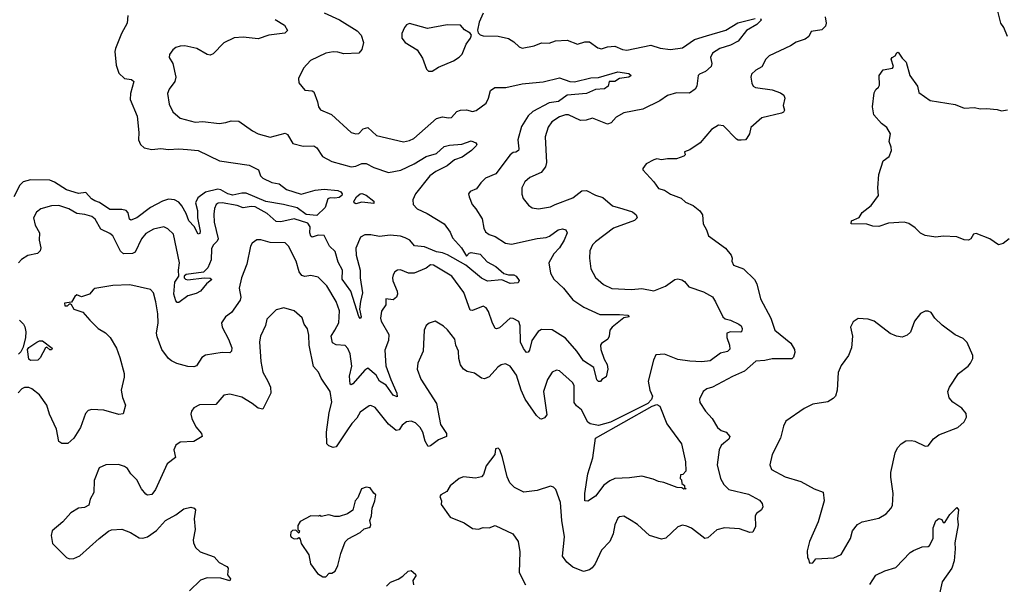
# Model space of a CAD drawing. Extents: x 2220333 to 2384341, y 721037 to 894043.
# Tile 137 of 256: x 2255663 to 2262233, y 802908 to 806678. Entities that reach past the tile are written whole.
import ezdxf

# ---------------------------------------------------------------- set-up
doc = ezdxf.new("R2010")
doc.units = 0

msp = doc.modelspace()

# ---------------------------------------------------------------- linework, layer by layer
at = {"layer": '0CON10XD'}
for points in [[(2262254, 806565), (2262230, 806625), (2262209.2, 806655), (2262170.8, 806805)], [(2256384.6, 806705.4), (2256380.6, 806655), (2256343.5, 806585), (2256301.5, 806485), (2256298.5, 806465), (2256307.7, 806375), (2256325, 806320.8), (2256362, 806285), (2256409.3, 806279.3), (2256424.3, 806265), (2256402.7, 806185), (2256400.5, 806145), (2256446, 806034), (2256458.1, 805925), (2256456.4, 805876.4), (2256468.8, 805845), (2256493.3, 805823.3), (2256545, 805811.1), (2256605, 805817.1), (2256655, 805810.9), (2256725.6, 805815.6), (2256782.1, 805812.1), (2256855, 805804.3), (2256995.9, 805735.9), (2257195, 805706.2), (2257255.9, 805675.9), (2257270, 805635), (2257285, 805618.8), (2257345, 805590.8), (2257395, 805582.5), (2257442.5, 805545), (2257542.2, 805512.2), (2257635, 805538.8), (2257695, 805546.4), (2257785, 805536.6), (2257805, 805528.4), (2257814.2, 805515), (2257812.2, 805505), (2257795, 805491.6), (2257765.5, 805485.5), (2257735, 805487.5), (2257718.9, 805481.1), (2257701.1, 805425), (2257645, 805369.8), (2257575, 805378), (2257515, 805422.4), (2257423.3, 805445), (2257305.7, 805464.3), (2257175, 805519.4), (2257145, 805520.7), (2257085, 805505.7), (2257050.9, 805515), (2257005, 805541.9), (2256985, 805547), (2256902.8, 805527.2), (2256851.9, 805488.1), (2256836.9, 805455), (2256850, 805405), (2256850.3, 805355), (2256867.9, 805265), (2256865, 805250), (2256855, 805246.7), (2256827.3, 805297.3), (2256792.1, 805335), (2256773.9, 805385), (2256745.7, 805435), (2256725, 805458.8), (2256695.8, 805475), (2256655, 805479.1), (2256615, 805466.1), (2256536.7, 805425), (2256445, 805355.8), (2256405, 805340.5), (2256395.5, 805345.5), (2256387.4, 805387.4), (2256372.9, 805402.9), (2256345, 805409.6), (2256265, 805411.2), (2256195, 805457.2), (2256165, 805468.4), (2256141.6, 805481.6), (2256105, 805525.2), (2256055, 805518.1), (2255975, 805541.2), (2255895, 805594.2), (2255865, 805607.2), (2255735, 805609.5), (2255685.6, 805595), (2255665, 805573.3), (2255623.9, 805495)], [(2260605, 806685.8), (2260610, 806675), (2260582, 806645), (2260512.5, 806605), (2260458.1, 806535), (2260405, 806507.3), (2260335, 806484.6), (2260285.6, 806455), (2260272.2, 806425), (2260280.6, 806385), (2260275.8, 806365), (2260238.8, 806331.2), (2260198, 806315), (2260189.2, 806305), (2260180.8, 806235), (2260171.2, 806215), (2260133, 806187), (2260045, 806190), (2259985, 806171.4), (2259935, 806136.9), (2259820.3, 806079.7), (2259695, 806056.5), (2259642.1, 806027.9), (2259609.8, 805990.2), (2259585, 805980.6), (2259485, 806019.4), (2259443, 806007), (2259405, 806005.7), (2259325, 806043.3), (2259305, 806043.3), (2259265, 806029.6), (2259214.3, 805995.7), (2259189.5, 805960.5), (2259169.4, 805895), (2259177.5, 805725), (2259171.5, 805695), (2259142.2, 805657.8), (2259066.2, 805625), (2259034.6, 805595.4), (2259014.3, 805555), (2259014.1, 805514.1), (2259023.3, 805485), (2259058.8, 805438.8), (2259082.3, 805422.3), (2259124.2, 805414.2), (2259205, 805427.5), (2259235, 805444.4), (2259355, 805488.2), (2259415, 805534.4), (2259445, 805537.3), (2259505, 805506.7), (2259555, 805490.6), (2259619.2, 805435), (2259687.5, 805415), (2259751.2, 805395), (2259776, 805375), (2259784, 805355), (2259765, 805337.1), (2259625, 805285.5), (2259505, 805195.8), (2259485.8, 805175), (2259467.1, 805135), (2259465.6, 805085), (2259474.2, 805015), (2259505, 804956.2), (2259559.1, 804909.1), (2259615, 804883.1), (2259745, 804877.3), (2259815, 804883.6), (2259895, 804866.7), (2259971.2, 804898.8), (2260035, 804944.2), (2260055, 804947.5), (2260081.7, 804941.7), (2260099.5, 804929.5), (2260127.5, 804895), (2260225, 804861.4), (2260285, 804826.7), (2260306.2, 804795), (2260354.1, 804694.1), (2260370.5, 804680.5), (2260405, 804671.9), (2260461.2, 804645), (2260476.2, 804635), (2260483.8, 804616.2), (2260481.7, 804598.3), (2260475, 804592), (2260405, 804592.9), (2260382, 804585), (2260380.8, 804555), (2260400, 804505), (2260401.2, 804478.8), (2260385, 804462), (2260339.3, 804450.7), (2260270.5, 804399.5), (2260215, 804393.3), (2260135, 804398.1), (2260055, 804409.4), (2259965.8, 804444.2), (2259908.8, 804441.2), (2259891.4, 804405), (2259855.7, 804265), (2259868.6, 804205), (2259886.5, 804165), (2259879, 804141), (2259853.9, 804116.1), (2259605, 803991.4), (2259525, 803967.8), (2259470.6, 803980.6), (2259455, 803991.2), (2259412.3, 804072.3), (2259378.8, 804098.8), (2259362.7, 804122.7), (2259362.3, 804207.7), (2259362, 804235), (2259351.2, 804255), (2259265, 804333.3), (2259245, 804338.8), (2259216.7, 804325), (2259184.7, 804275.3), (2259159.2, 804195), (2259181.2, 804038.8), (2259165, 804018.8), (2259145, 804010), (2259135, 804012.5), (2259110.8, 804035), (2259035.3, 804145.3), (2259008.9, 804205), (2258978.8, 804305), (2258935, 804365.7), (2258905, 804380), (2258876.6, 804373.4), (2258852.7, 804357.3), (2258795, 804294.4), (2258765, 804280.6), (2258744.4, 804284.4), (2258697.3, 804317.3), (2258648.7, 804328.7), (2258624.6, 804344.6), (2258603.7, 804373.7), (2258592.2, 804415), (2258590.6, 804465), (2258574.2, 804505), (2258567.1, 804545), (2258517.4, 804607.4), (2258491.7, 804631.7), (2258435, 804666.2), (2258395, 804651.2), (2258374.3, 804635.7), (2258362, 804605), (2258354.3, 804465), (2258319.2, 804385), (2258314.3, 804345), (2258338.7, 804278.7), (2258444.6, 804114.6), (2258471.5, 803975), (2258510, 803915), (2258510, 803895), (2258456.6, 803873.4), (2258405, 803832), (2258388.3, 803828.3), (2258367.8, 803865), (2258353.6, 803925), (2258335, 803955.6), (2258305, 803987.3), (2258275, 803997.5), (2258245, 803992.2), (2258215, 803970), (2258195, 803940), (2258175, 803935.6), (2258125, 803977.5), (2258035, 804089.2), (2258005, 804102.5), (2257995, 804100.8), (2257935, 804057.1), (2257913.2, 804016.8), (2257878.8, 803981.2), (2257846.9, 803933.1), (2257775, 803826.2), (2257755, 803820.8), (2257725, 803832.5), (2257712.5, 803845), (2257710.5, 803925), (2257727.5, 804055), (2257745.3, 804124.7), (2257734.6, 804195), (2257675.8, 804285), (2257656.9, 804325), (2257623, 804363), (2257595.5, 804505), (2257592.2, 804572.2), (2257582.5, 804615), (2257561.9, 804645), (2257548.2, 804688.2), (2257495, 804734.2), (2257425, 804754.2), (2257375, 804740), (2257312.2, 804677.8), (2257303.2, 804636.8), (2257269.2, 804565), (2257263, 804527), (2257272.9, 804395), (2257286.1, 804325), (2257318.5, 804265), (2257337.5, 804225), (2257339.4, 804185), (2257285, 804078), (2257255, 804084.2), (2257215.4, 804115.4), (2257145, 804156.9), (2257065, 804178.6), (2257025, 804172), (2256971.4, 804108.6), (2256862.7, 804107.3), (2256825, 804086.2), (2256810, 804065), (2256806, 804045), (2256811.4, 804015), (2256839.3, 803959.3), (2256876.2, 803915), (2256880, 803895), (2256825, 803861.2), (2256735, 803856.2), (2256705, 803836.7), (2256691.2, 803805), (2256703.3, 803755), (2256647.4, 803712.6), (2256569.7, 803540.3), (2256545, 803508.8), (2256516.4, 803503.6), (2256505, 803510), (2256475, 803546.7), (2256445, 803606.7), (2256405, 803646.2), (2256382.1, 803682.1), (2256363.3, 803695), (2256321.7, 803708.3), (2256237.5, 803705), (2256193.8, 803685), (2256159.7, 803600.3), (2256158.3, 803521.7), (2256132.7, 803477.3), (2256123.6, 803436.4), (2256095, 803420), (2256055, 803417.5), (2256003.8, 803385), (2255950, 803325), (2255880, 803265), (2255873.8, 803235), (2255881.2, 803181.2), (2255975, 803086.2), (2255995, 803078.8), (2256025, 803080), (2256065, 803098), (2256193.3, 803215), (2256255, 803263.8), (2256275, 803272), (2256345, 803276), (2256402.5, 803255), (2256459.5, 803219.5), (2256485, 803216), (2256515, 803224.2), (2256575, 803268), (2256636.2, 803333.8), (2256705, 803372), (2256757.3, 803412.7), (2256805, 803422.9), (2256826.4, 803416.4), (2256837.1, 803405), (2256828.1, 803345), (2256834.5, 803275), (2256820, 803205), (2256822, 803185), (2256836, 803155), (2256866.7, 803125), (2256960.9, 803090.9), (2256995, 803053.3), (2257045, 803027.5), (2257053.3, 803015), (2257050.7, 802970.7), (2257070, 802945), (2257065, 802932.5), (2257005, 802950), (2256915, 802950.6), (2256868.8, 802935), (2256796.4, 802863.6)], [(2257695, 806723.5), (2257797.6, 806677.6), (2257915, 806602.7), (2257942.7, 806575), (2257957.8, 806525), (2257945, 806480), (2257925, 806454.3), (2257825, 806450.6), (2257785, 806461.9), (2257755, 806462.9), (2257706.4, 806453.6), (2257603.3, 806405), (2257556.7, 806355), (2257523.3, 806285), (2257526.1, 806256.1), (2257565, 806207.5), (2257615, 806202.9), (2257626.4, 806196.4), (2257650.4, 806130.4), (2257656.4, 806095), (2257671.1, 806075), (2257744.6, 806044.6), (2257875, 805924.2), (2257905, 805915.7), (2257925, 805917.5), (2257955, 805949.4), (2257985, 805957.1), (2258045, 805905.6), (2258225, 805862.2), (2258265, 805871.1), (2258292.5, 805885), (2258445, 806018.6), (2258485, 806030), (2258525, 806022.2), (2258543.3, 806025), (2258580.8, 806065), (2258605, 806073.3), (2258645, 806075.6), (2258685, 806064.4), (2258708.6, 806071.4), (2258775, 806121.4), (2258792.2, 806155), (2258805.6, 806204.4), (2258834.4, 806225.6), (2258905.8, 806224.2), (2259015, 806249.4), (2259084.6, 806255.4), (2259155, 806262.2), (2259265, 806290.4), (2259333.8, 806265), (2259365, 806263.1), (2259475, 806290.7), (2259525, 806292.8), (2259655, 806328.8), (2259727.8, 806317.8), (2259743.8, 806305), (2259727.5, 806295), (2259665.4, 806284.6), (2259635, 806265.7), (2259595.7, 806264.3), (2259589.1, 806235), (2259565, 806216), (2259505, 806211.7), (2259444.7, 806185.3), (2259315, 806173.6), (2259257.6, 806132.4), (2259195, 806122), (2259086.7, 806065), (2259055, 806035.6), (2259012, 805965), (2258987.6, 805875), (2258994.5, 805815), (2258991.4, 805805), (2258974.5, 805794.5), (2258955, 805790.8), (2258935, 805775.5), (2258840.8, 805649.2), (2258771.1, 805618.9), (2258740.6, 805589.4), (2258711.7, 805548.3), (2258668.3, 805531.7), (2258658.8, 805515), (2258661.2, 805495), (2258682, 805445), (2258707.5, 805415), (2258747.9, 805347.9), (2258760, 805285), (2258771.5, 805261.5), (2258795, 805244), (2258835, 805231.4), (2258905, 805185.6), (2258945, 805179.5), (2259115, 805216.9), (2259175, 805223.1), (2259197.9, 805232.1), (2259255, 805275.4), (2259285, 805281.4), (2259306.7, 805275), (2259315.7, 805255), (2259296.9, 805205), (2259265.9, 805154.1), (2259226.7, 805115), (2259193.1, 805055), (2259204.4, 804985), (2259226.9, 804945), (2259292.2, 804885), (2259355, 804808.1), (2259427.6, 804757.6), (2259535, 804708.5), (2259665, 804709.5), (2259720, 804705), (2259730, 804695), (2259695, 804686.7), (2259617.1, 804625), (2259601.4, 804605), (2259597.1, 804565), (2259587.5, 804545), (2259545, 804516.2), (2259538, 804505), (2259541.1, 804475), (2259562.4, 804412.4), (2259582.9, 804375), (2259587.5, 804345), (2259577.1, 804292.9), (2259547.5, 804275), (2259538.3, 804261.7), (2259525, 804262.5), (2259515, 804274), (2259493.5, 804355), (2259425, 804400), (2259381.6, 804465), (2259305, 804551.5), (2259215, 804606.4), (2259145, 804609.7), (2259123.4, 804596.6), (2259080.6, 804535), (2259065, 804472), (2259055, 804457.5), (2259045, 804455.8), (2259025, 804481.9), (2259005.7, 804525), (2259003.1, 804633.1), (2258992.7, 804662.7), (2258955, 804683.1), (2258935, 804684.4), (2258865, 804621.1), (2258845, 804613.1), (2258836.7, 804616.7), (2258815, 804658), (2258790.2, 804730.2), (2258775, 804754), (2258755, 804764.3), (2258685, 804735.6), (2258669.5, 804739.5), (2258625.9, 804855.9), (2258545.5, 804965), (2258425, 805039.4), (2258405, 805040.4), (2258375, 805019.4), (2258295, 804984.5), (2258256.4, 804986.4), (2258205, 805007.5), (2258185, 805006), (2258166.7, 804995), (2258154.2, 804975), (2258151.2, 804955), (2258153.8, 804935), (2258182.5, 804865), (2258184.2, 804845), (2258177.1, 804825), (2258155, 804807.1), (2258106.7, 804813.3), (2258105.7, 804775), (2258078, 804732), (2258070, 804685), (2258075, 804664), (2258126.2, 804575), (2258124.6, 804535.4), (2258098.5, 804471.5), (2258107.1, 804367.1), (2258139.7, 804275), (2258180.4, 804185), (2258180.7, 804159.3), (2258155, 804170.9), (2258107.6, 804237.6), (2258065, 804264.1), (2258040.8, 804305), (2257985, 804351.4), (2257965, 804337.1), (2257885, 804247.5), (2257875, 804240.8), (2257868.8, 804245), (2257863.2, 804296.8), (2257878.8, 804365), (2257867.8, 804447.8), (2257853.7, 804483.7), (2257835, 804502.9), (2257775, 804506.5), (2257751.2, 804521.2), (2257742.1, 804565), (2257765.8, 804604.2), (2257793.5, 804655), (2257796.4, 804735), (2257775.3, 804795.3), (2257711.5, 804901.5), (2257655, 804959.2), (2257605, 804970), (2257565, 804962.9), (2257545, 804970.8), (2257528.2, 804995), (2257508.5, 805065), (2257456.6, 805166.6), (2257435, 805188.8), (2257335, 805190), (2257272.3, 805207.7), (2257245, 805208), (2257215, 805186.2), (2257202.5, 805165), (2257178.1, 805045), (2257143.8, 804955), (2257127.8, 804885), (2257138.9, 804825), (2257134.6, 804805.4), (2257077.4, 804722.6), (2257035.6, 804694.4), (2257010, 804655), (2257014.3, 804625), (2257057.3, 804545), (2257077.7, 804487.7), (2257077.5, 804465), (2257065, 804453.1), (2257014.5, 804455.5), (2256902, 804438), (2256878.2, 804421.8), (2256842.1, 804367.9), (2256825, 804359.2), (2256785, 804362.2), (2256712.2, 804382.2), (2256675, 804399.2), (2256655, 804416), (2256612.2, 804475), (2256580.6, 804560.6), (2256576.9, 804585), (2256586.9, 804655), (2256584.2, 804714.2), (2256572.5, 804795), (2256556.7, 804855), (2256535, 804876.7), (2256398.3, 804908.3), (2256285, 804902.9), (2256165, 804882.5), (2256152.5, 804875), (2256130, 804845), (2256075, 804827.5), (2256045, 804840), (2256030.7, 804829.3), (2256008.3, 804791.7), (2255962.5, 804785), (2255965, 804767.5), (2255981.7, 804768.3), (2255995, 804780), (2256005, 804780), (2256023.8, 804745), (2256084.1, 804724.1), (2256130.8, 804670.8)], [(2261037.9, 806697.9), (2261044.6, 806655), (2261040, 806635), (2261015, 806609.2), (2260945, 806600), (2260929.4, 806565), (2260905, 806548.1), (2260845, 806527.5), (2260806.9, 806503.1), (2260663.6, 806436.4), (2260641.2, 806415), (2260615, 806362.5), (2260575, 806341.2), (2260546.2, 806315), (2260541.2, 806295), (2260548.8, 806255), (2260557.5, 806235), (2260572.5, 806225), (2260685, 806209.4), (2260739.8, 806189.8), (2260760.8, 806175), (2260768.9, 806155), (2260758.1, 806105), (2260765.8, 806074.2), (2260759.7, 806060.3), (2260747, 806053), (2260615, 806023.1), (2260542.2, 805957.8), (2260533.2, 805916.8), (2260515, 805886.7), (2260505, 805876.7), (2260476.1, 805873.9), (2260456.1, 805873.9), (2260445, 805880.8), (2260358.7, 805968.7), (2260325, 805973.8), (2260280, 805945), (2260203.3, 805855), (2260135, 805808), (2260100, 805795), (2260102.5, 805775), (2260095, 805767.5), (2260045, 805748), (2259985, 805750), (2259945, 805743.3), (2259915, 805748.8), (2259895, 805743.3), (2259842.5, 805715), (2259820, 805685), (2259820, 805675), (2259894, 805595), (2259925, 805551.2), (2259965, 805540), (2260005, 805512.5), (2260076.4, 805486.4), (2260105, 805460), (2260157.6, 805437.6), (2260200.9, 805400.9), (2260218, 805375), (2260223.8, 805315), (2260245.9, 805275.9), (2260260, 805235), (2260373, 805153), (2260410, 805105), (2260416.7, 805085), (2260413.8, 805065), (2260425, 805040), (2260493.3, 805015), (2260565, 804943.3), (2260582, 804915), (2260606.5, 804815), (2260674.7, 804685), (2260701.5, 804605), (2260808.6, 804518.6), (2260833.8, 804475), (2260836, 804455), (2260825.7, 804425), (2260815, 804414.4), (2260685, 804414.6), (2260635, 804402.5), (2260575, 804397.1), (2260499.8, 804330.2), (2260418.6, 804295), (2260285, 804224.4), (2260247, 804213), (2260223.8, 804195), (2260200, 804145), (2260201.7, 804121.7), (2260240, 804065), (2260284.4, 804014.4), (2260318.1, 803955), (2260344, 803935), (2260376.2, 803925), (2260402, 803895), (2260395, 803876.2), (2260360.5, 803849.5), (2260344.2, 803835), (2260330.8, 803805), (2260316.7, 803705), (2260338.5, 803615), (2260361.1, 803575), (2260395, 803540.6), (2260525, 803509.6), (2260599.7, 803469.7), (2260617.3, 803447.3), (2260621.2, 803425), (2260613.8, 803405), (2260580, 803380), (2260570, 803365), (2260573.1, 803295), (2260555, 803256.2), (2260535, 803254.2), (2260465, 803279.4), (2260365, 803285.6), (2260315, 803272.5), (2260255, 803218), (2260235, 803214.2), (2260145, 803282.5), (2260115, 803297.1), (2260085, 803302.5), (2260055, 803291.2), (2259975, 803216.7), (2259945, 803210), (2259865, 803234), (2259785, 803308.6), (2259744, 803335), (2259695, 803363.8), (2259665, 803358), (2259655, 803348.8), (2259634.4, 803305), (2259622, 803245), (2259600, 803195), (2259544.6, 803135.4), (2259502.5, 803045), (2259482.2, 803017.8), (2259465, 803004), (2259425, 802993.1), (2259355, 803023.6), (2259313.1, 803055), (2259285.8, 803095), (2259298.1, 803225), (2259280.9, 803335), (2259270.9, 803455), (2259241.1, 803541.1), (2259225, 803557.5), (2259204.2, 803564.2), (2259116.1, 803533.9), (2259026.6, 803523.4), (2258965, 803554.4), (2258934.4, 803585), (2258915.5, 803625), (2258885.5, 803755.5), (2258866.2, 803805), (2258855, 803816.7), (2258837, 803813), (2258832.5, 803775), (2258775, 803700), (2258758.8, 803641.2), (2258745, 803626.2), (2258705, 803617.1), (2258625, 803625.8), (2258595, 803614), (2258535, 803566), (2258512.9, 803527.1), (2258472.5, 803505), (2258467.5, 803495), (2258476.7, 803465), (2258475, 803440), (2258535.9, 803355.9), (2258629.7, 803319.7), (2258685, 803281.2), (2258725, 803276.2), (2258755, 803288), (2258795, 803286.2), (2258835, 803301.2), (2258954.3, 803244.3), (2258990, 803195), (2258999.2, 803125), (2258996.4, 802986.4), (2259038, 802905)], [(2258755, 806721.2), (2258729.1, 806660.9), (2258717.5, 806607.5), (2258721.2, 806591.2), (2258736.4, 806576.4), (2258755, 806571.2), (2258855, 806568), (2258925, 806552.5), (2258960.3, 806530.3), (2258995, 806495.8), (2259015, 806488), (2259095, 806503.3), (2259145, 806523.1), (2259195, 806521.9), (2259237.3, 806537.3), (2259315, 806542.2), (2259385, 806515.6), (2259435, 806530), (2259465, 806529.2), (2259520.7, 806490.7), (2259545, 806483.1), (2259585, 806495.8), (2259635, 806500.6), (2259685, 806477.8), (2259715, 806474.6), (2259875, 806508.2), (2259937.6, 806487.6), (2260005, 806480), (2260085, 806490.8), (2260165, 806545.4), (2260245, 806569.4), (2260375, 806608.6), (2260455, 806658), (2260570, 806685)], [(2257368.6, 806678.6), (2257430.3, 806640.3), (2257450, 806605), (2257431.7, 806588.3), (2257325, 806574.4), (2257255, 806550.8), (2257155, 806560.9), (2257095, 806556.2), (2257025, 806524.5), (2256955, 806450), (2256935, 806440), (2256915, 806444.5), (2256845, 806485.4), (2256765, 806504.2), (2256735, 806502), (2256705, 806491.2), (2256685, 806476.7), (2256662.5, 806445), (2256661.2, 806425), (2256684.5, 806384.5), (2256704.4, 806295), (2256697.5, 806265), (2256660, 806215), (2256650, 806185), (2256660.6, 806115), (2256685, 806062.5), (2256735, 806020), (2256835, 805994.4), (2256885, 805997.9), (2256995, 805984.5), (2257038.5, 805991.5), (2257075, 806002.9), (2257125, 806000), (2257216.7, 805935), (2257255, 805916.7), (2257333.7, 805893.7), (2257435, 805921.4), (2257450.6, 805910.6), (2257485, 805851.4), (2257555, 805833.8), (2257626.6, 805836.6), (2257645, 805822), (2257683.5, 805765), (2257745, 805731.6), (2257875, 805695.5), (2257905, 805699.5), (2257945, 805718.5), (2257975, 805717.8), (2258025, 805691.5), (2258125, 805658.5), (2258206.4, 805673.7), (2258295.6, 805715), (2258375, 805764.5), (2258445, 805783.6), (2258495, 805831.5), (2258530.8, 805839.2), (2258613, 805847), (2258675, 805869.4), (2258706.2, 805855), (2258713.8, 805845), (2258708, 805835), (2258677.5, 805805), (2258615, 805760), (2258565, 805741.2), (2258515, 805702.9), (2258439.1, 805665), (2258400.5, 805635), (2258303.5, 805515), (2258285.6, 805475), (2258289.5, 805445), (2258315.8, 805415.8), (2258383, 805383), (2258495.7, 805315), (2258535, 805260), (2258550.5, 805220.5), (2258611.1, 805155), (2258645, 805100), (2258661.7, 805118.3), (2258675, 805123.1), (2258735, 805111.8), (2258781.7, 805061.7), (2258840.7, 805030.7), (2258893, 804983), (2258925, 804974.3), (2258960, 804975), (2258976, 804965), (2258995, 804937.5), (2258988.3, 804921.7), (2258935, 804917.5), (2258880.4, 804940.4), (2258785, 804931.5), (2258745, 804952.1), (2258639.4, 805039.4), (2258517.2, 805107.2), (2258485, 805120.5), (2258445, 805127), (2258365, 805161.4), (2258297.3, 805167.3), (2258265.4, 805205), (2258235, 805222.2), (2258205, 805232), (2258135, 805240), (2258065, 805230.9), (2258005, 805242.5), (2257965, 805242.2), (2257938.1, 805225), (2257906.7, 805153.3), (2257907.4, 805105), (2257934.3, 805005), (2257934.2, 804955), (2257950.9, 804855), (2257937.4, 804797.4), (2257930, 804745), (2257942, 804695), (2257935, 804683.3), (2257925, 804696.2), (2257873, 804865), (2257814.3, 804945), (2257817.6, 805005), (2257788.3, 805058.3), (2257769.2, 805129.2), (2257731.1, 805165), (2257695, 805238), (2257655, 805238.6), (2257615, 805226.9), (2257605, 805232.9), (2257599.4, 805255), (2257601.3, 805295), (2257585, 805318.4), (2257495, 805349.3), (2257405, 805329.2), (2257375, 805330), (2257314.2, 805384.2), (2257235, 805428.1), (2257208.5, 805431.5), (2257155, 805422.6), (2257115, 805437.8), (2257015, 805455.3), (2256987.2, 805452.8), (2256974.4, 805445), (2256962.3, 805417.7), (2256958.9, 805378.9), (2256961.1, 805325), (2256988.4, 805215), (2256981.8, 805198.2), (2256955, 805171.9), (2256941.9, 805148.1), (2256941.8, 805075), (2256918.5, 805021.5), (2256888.8, 804991.2), (2256775, 804976.5), (2256760.5, 804965), (2256760, 804955), (2256770.5, 804945), (2256785, 804942), (2256895, 804953.8), (2256933.2, 804953.2), (2256945, 804943.8), (2256910, 804915), (2256870, 804865), (2256840.5, 804849.5), (2256785, 804833.8), (2256725, 804789.2), (2256715, 804789.2), (2256705, 804800), (2256690.9, 804845), (2256699.4, 804925), (2256725.9, 804965), (2256721.9, 805005), (2256728.6, 805055), (2256688.5, 805245), (2256652.2, 805282.2), (2256625, 805294.4), (2256555, 805280), (2256505, 805250.6), (2256475, 805215.8), (2256432.9, 805125), (2256415, 805116.4), (2256355, 805115.6), (2256335, 805132.5), (2256284, 805234), (2256265, 805250.5), (2256205, 805278.9), (2256167.3, 805345), (2256145, 805364.5), (2256098.3, 805378.3), (2256045, 805383.8), (2255990, 805415), (2255925, 805436.4), (2255875.5, 805434.5), (2255803.3, 805415), (2255775, 805393.8), (2255754.2, 805355), (2255766, 805305), (2255794.5, 805255), (2255792.5, 805205), (2255803.2, 805155), (2255800.9, 805135), (2255782.5, 805117.5), (2255717.2, 805102.8), (2255675, 805075.8), (2255655.8, 805055)], [(2258415, 806333.3), (2258458, 806362), (2258557, 806403), (2258595, 806426.7), (2258615, 806447.5), (2258641.2, 806515), (2258670, 806555), (2258676.7, 806575), (2258668.3, 806588.3), (2258630.3, 806610.3), (2258605, 806640.8), (2258515, 806642.9), (2258385, 806618.6), (2258265, 806652), (2258245, 806643.8), (2258230, 806625), (2258213.8, 806585), (2258213.3, 806555), (2258235, 806526.7), (2258315, 806477.5), (2258350.7, 806420.7), (2258377, 806347), (2258390, 806335), (2258415, 806333.3)], [(2262265.7, 805214.3), (2262225.8, 805184.2), (2262195, 805174), (2262135.7, 805215.7), (2262045, 805250), (2262027.5, 805245), (2262010, 805215), (2261995, 805206.2), (2261965, 805208.8), (2261915, 805229.2), (2261825, 805232.5), (2261775, 805226), (2261705, 805238), (2261672.7, 805252.7), (2261637.3, 805287.3), (2261595, 805316.7), (2261565, 805326.7), (2261460.7, 805319.3), (2261395, 805296.7), (2261355, 805300), (2261315, 805313.8), (2261210, 805315), (2261212.5, 805335), (2261265, 805357.5), (2261285, 805390), (2261345, 805438), (2261394.2, 805505), (2261389.4, 805555), (2261395.9, 805644.1), (2261424, 805735), (2261464.7, 805765.3), (2261479.1, 805805), (2261477.7, 805827.7), (2261464.4, 805865), (2261473.1, 805916.9), (2261448.8, 805958.8), (2261413.8, 805985), (2261361.7, 806041.7), (2261353.8, 806095), (2261365, 806190), (2261375, 806212.5), (2261393, 806227), (2261399.3, 806240.7), (2261397.5, 806305), (2261425, 806342.5), (2261486.7, 806355), (2261493.3, 806365), (2261477.5, 806415), (2261483.6, 806426.4), (2261505, 806437.5), (2261515, 806457.5), (2261525, 806460), (2261550.9, 806420.9), (2261577.8, 806395), (2261601.9, 806305), (2261652.9, 806235), (2261662.2, 806192.2), (2261738.5, 806138.5), (2261905, 806112.5), (2261965, 806087.8), (2262035, 806092), (2262072.7, 806082.7), (2262115, 806085.7), (2262185, 806078.6), (2262215, 806070), (2262255, 806075.8)], [(2257905, 805448.6), (2257894.4, 805454.4), (2257893.1, 805463.1), (2257910.5, 805495), (2257934.4, 805515), (2257945, 805516.5), (2257975, 805506), (2258025, 805465.6), (2258025, 805451.2), (2257945, 805460.6), (2257905, 805448.6)], [(2260935, 803050), (2260955, 803052.5), (2260975, 803077.5), (2261095, 803084), (2261145, 803106.7), (2261207.5, 803215), (2261220, 803265), (2261252.3, 803307.7), (2261285, 803326.2), (2261395, 803348.8), (2261445, 803378.8), (2261475, 803413.3), (2261485.7, 803435), (2261491.4, 803515), (2261474.6, 803624.6), (2261476.4, 803655), (2261504.4, 803785), (2261520.2, 803819.8), (2261544, 803845), (2261575, 803865.8), (2261611.2, 803868.8), (2261635, 803864.2), (2261705, 803831.2), (2261725, 803832.5), (2261760.5, 803879.5), (2261795, 803906.7), (2261922.5, 803955), (2261965, 803992.5), (2261980, 804025), (2261977.7, 804047.7), (2261950, 804085), (2261890, 804125), (2261864.3, 804154.3), (2261856.7, 804195), (2261866.2, 804225), (2261926.7, 804315), (2261992.5, 804365), (2262007.5, 804385), (2262022.5, 804415), (2262022.5, 804435), (2261985, 804522.5), (2261958.3, 804548.3), (2261905, 804573.8), (2261818.3, 804638.3), (2261770, 804685), (2261745, 804722.5), (2261725, 804732.5), (2261705, 804732.5), (2261673.6, 804716.4), (2261633.8, 804665), (2261607.3, 804592.7), (2261585, 804571.2), (2261551.7, 804558.3), (2261514.2, 804564.2), (2261471.7, 804581.7), (2261365, 804666.2), (2261325, 804678.8), (2261257, 804683), (2261225, 804660), (2261207.5, 804625), (2261220, 804565), (2261213, 804487), (2261192.5, 804435), (2261145, 804370), (2261125, 804322.5), (2261117.9, 804205), (2261105.4, 804164.6), (2261091.3, 804148.7), (2261055, 804127.5), (2260955, 804110), (2260898.1, 804081.9), (2260775, 803997.5), (2260758.8, 803965), (2260738.6, 803885), (2260684.3, 803775), (2260668.8, 803705), (2260680, 803675), (2260771.2, 803625), (2260874.4, 803594.4), (2260965, 803546), (2261023.6, 803523.6), (2261031.9, 803465), (2260991.2, 803325), (2260932.5, 803195), (2260918.3, 803131.7), (2260920, 803085), (2260927, 803077), (2260930, 803055), (2260935, 803050)], [(2256130.8, 804670.8), (2256185.7, 804615.7), (2256235, 804588), (2256266.4, 804556.4), (2256308.6, 804485), (2256332.4, 804422.4), (2256359.5, 804315), (2256359.3, 804290.7), (2256340, 804205), (2256348.6, 804155), (2256370, 804105), (2256353.3, 804046.7), (2256325, 804041.9), (2256225, 804070.4), (2256145, 804075.6), (2256120.5, 804069.5), (2256102, 804048), (2256067.8, 803955), (2256025, 803884.2), (2255985, 803847.5), (2255945, 803848.8), (2255925, 803862.5), (2255908.9, 803945), (2255862.9, 804045), (2255843.3, 804105), (2255795, 804172.5), (2255745, 804214.2), (2255725, 804221.4), (2255695, 804221.4), (2255676.6, 804213.4), (2255653.6, 804186.4)], [(2255661.3, 804671.3), (2255689.2, 804645), (2255698, 804628), (2255703.9, 804593.9), (2255701.2, 804555), (2255687.4, 804492.6), (2255670.1, 804459.9), (2255655.2, 804444.8)], [(2255735, 804403.1), (2255725, 804411.2), (2255716, 804475), (2255725, 804490), (2255776.7, 804525), (2255795, 804534), (2255815, 804534), (2255880, 804485), (2255875, 804473.3), (2255865, 804473.3), (2255845, 804492.5), (2255835, 804487.5), (2255800.7, 804419.3), (2255785, 804404), (2255735, 804403.1)], [(2259455, 803463.5), (2259434.6, 803465), (2259434.6, 803515), (2259453.1, 803645), (2259488, 803752), (2259505.7, 803885), (2259883.1, 804096.9), (2259915, 804107.9), (2259935, 804097.5), (2259980.7, 803980.7), (2260078, 803845), (2260105.7, 803725), (2260107.5, 803662.5), (2260088.3, 803641.7), (2260071.7, 803638.3), (2260070, 803615), (2260080, 803605), (2260081.7, 803581.7), (2260098.3, 803568.3), (2260100, 803555), (2260110, 803545), (2260095, 803543.3), (2260081.7, 803551.7), (2260050, 803555), (2259961.7, 803588.3), (2259925, 803594.2), (2259890.8, 803610.8), (2259815, 803630), (2259731.7, 803618.3), (2259635, 803614.4), (2259600, 803600), (2259559.7, 803570.3), (2259505, 803495.8), (2259455, 803463.5)], [(2257705, 802957.5), (2257727.5, 802982.5), (2257746.4, 802983.6), (2257767.5, 802995), (2257786.4, 803033.6), (2257806.2, 803115), (2257835, 803192.5), (2257855, 803212.5), (2257935.8, 803254.2), (2257961.7, 803278.3), (2257995, 803286.7), (2258003.3, 803295), (2258006.7, 803305), (2258000, 803335), (2258010, 803365), (2258013.9, 803416.1), (2258033.8, 803465), (2258040, 803505), (2258025, 803517.5), (2258002.7, 803552.7), (2257975, 803557.5), (2257943.3, 803545), (2257920, 803485), (2257902.5, 803465), (2257886.7, 803403.3), (2257850.7, 803379.3), (2257795, 803360), (2257765, 803360), (2257725, 803371.2), (2257675, 803360), (2257665, 803367.5), (2257655, 803362.5), (2257605, 803366.2), (2257535, 803327.5), (2257518.3, 803301.7), (2257520, 803275), (2257530, 803265), (2257525, 803250), (2257505, 803270), (2257483, 803267), (2257473.3, 803256.7), (2257470, 803235), (2257475, 803222.5), (2257495, 803212.5), (2257517, 803213), (2257525, 803220), (2257535, 803210), (2257541.7, 803181.7), (2257592.5, 803105), (2257604.1, 803044.1), (2257650.7, 802980.7), (2257685, 802957.5), (2257705, 802957.5)], [(2261335, 802906.2), (2261375, 802968.8), (2261435, 802999.2), (2261508.8, 803021.2), (2261605, 803121.2), (2261626.7, 803135), (2261685, 803159.2), (2261725, 803160.8), (2261733.2, 803166.8), (2261758, 803215), (2261758.8, 803285), (2261777, 803333), (2261795, 803347.5), (2261815, 803340), (2261825, 803320), (2261835, 803320), (2261870, 803375), (2261915, 803420), (2261926.7, 803405), (2261920, 803345), (2261924.2, 803305), (2261903.8, 803185), (2261905.9, 803145.9), (2261897.5, 803065), (2261882, 803015), (2261818, 802925), (2261796.2, 802825)], [(2258110, 802895), (2258138, 802922), (2258187.6, 802942.4), (2258218.5, 802961.5), (2258255, 802996), (2258275, 803000), (2258303.3, 802975), (2258306.7, 802965), (2258285.9, 802934.1), (2258290, 802905)]]:
    msp.add_lwpolyline(points, dxfattribs=at)

doc.saveas('drawing.dxf')
